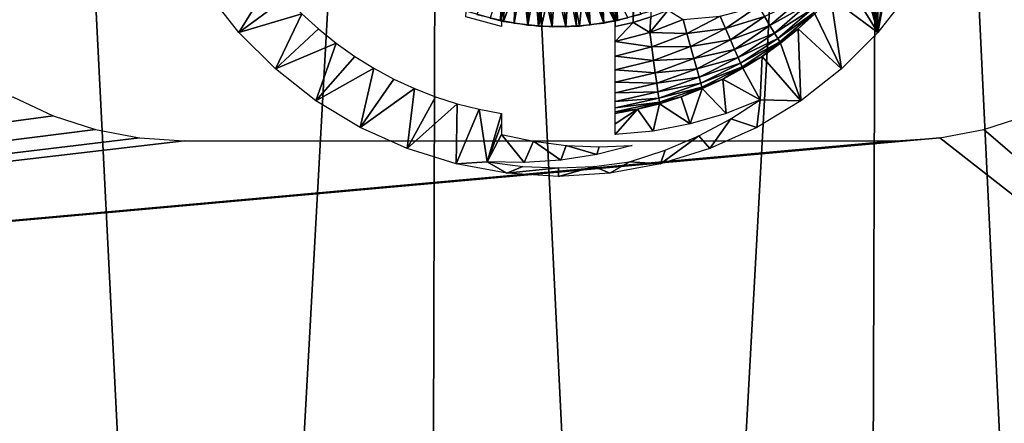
# Model space of a CAD drawing. Header units: millimetres. Extents: x -68 to 68, y 0 to 255.
# Tile 49 of 217: x 16.34 to 23.27, y 12.77 to 15.6. Entities that reach past the tile are written whole.
import ezdxf

# ---------------------------------------------------------------- set-up
doc = ezdxf.new("R2010")
doc.units = ezdxf.units.MM
doc.header["$LTSCALE"] = 41.718519
for name, color, linetype in [('56', 7, 'CONTINUOUS'), ('6', 7, 'CONTINUOUS'), ('63', 7, 'CONTINUOUS'), ('64', 7, 'CONTINUOUS'), ('65', 7, 'CONTINUOUS'), ('66', 7, 'CONTINUOUS'), ('67', 7, 'CONTINUOUS'), ('68', 7, 'CONTINUOUS')]:
    doc.layers.add(name, color=color, linetype=linetype)

msp = doc.modelspace()

# ---------------------------------------------------------------- linework, layer by layer
at = {"layer": '56', "linetype": 'Continuous'}
for points in [[(16.2956, 15.0592, -69.5), (16.5797, 14.9256, -69.5), (0.6405, 12.7816, -69.5), (16.2956, 15.0592, -69.5)], [(16.5797, 14.9256, -69.5), (16.8783, 14.8286, -69.5), (0.6405, 12.7816, -69.5), (16.5797, 14.9256, -69.5)], [(23.4203, 14.9256, -69.5), (27, 11.5, -69.5), (23.1217, 14.8286, -69.5), (23.4203, 14.9256, -69.5)], [(16.8783, 14.8286, -69.5), (17.1867, 14.7697, -69.5), (0.6405, 12.7816, -69.5), (16.8783, 14.8286, -69.5)], [(23.1217, 14.8286, -69.5), (27, 11.5, -69.5), (22.8133, 14.7697, -69.5), (23.1217, 14.8286, -69.5)], [(22.8133, 14.7697, -69.5), (27, 11.5, -69.5), (0.6405, 12.7816, -69.5), (22.8133, 14.7697, -69.5)], [(22.5, 14.75, -69.5), (22.8133, 14.7697, -69.5), (0.6405, 12.7816, -69.5), (22.5, 14.75, -69.5)], [(17.1867, 14.7697, -69.5), (17.5, 14.75, -69.5), (0.6405, 12.7816, -69.5), (17.1867, 14.7697, -69.5)], [(17.5, 14.75, -69.5), (22.5, 14.75, -69.5), (0.6405, 12.7816, -69.5), (17.5, 14.75, -69.5)], [(0.6405, 12.7816, -69.5), (27, 11.5, -69.5), (0, 12.75, -69.5), (0.6405, 12.7816, -69.5)]]:
    msp.add_3dface(points, dxfattribs=at)
at = {"layer": '6', "color": 7, "linetype": 'Continuous', "true_color": 0xf5f5f5}
for points in [[(17.6571, 0.2869, 63.8046), (16.1549, 30, 65.5383), (16.0859, 0.2869, 64.2187), (17.6571, 0.2869, 63.8046)], [(19.3025, 30, 64.6812), (16.1549, 30, 65.5383), (17.6571, 0.2869, 63.8046), (19.3025, 30, 64.6812)], [(19.2176, 0.2869, 63.352), (19.3025, 30, 64.6812), (17.6571, 0.2869, 63.8046), (19.2176, 0.2869, 63.352)], [(20.7666, 0.2869, 62.8613), (19.3025, 30, 64.6812), (19.2176, 0.2869, 63.352), (20.7666, 0.2869, 62.8613)], [(22.4052, 30, 63.6731), (19.3025, 30, 64.6812), (20.7666, 0.2869, 62.8613), (22.4052, 30, 63.6731)], [(22.303, 0.2869, 62.3328), (22.4052, 30, 63.6731), (20.7666, 0.2869, 62.8613), (22.303, 0.2869, 62.3328)], [(23.826, 0.2869, 61.7666), (22.4052, 30, 63.6731), (22.303, 0.2869, 62.3328), (23.826, 0.2869, 61.7666)], [(25.4555, 30, 62.5162), (22.4052, 30, 63.6731), (23.826, 0.2869, 61.7666), (25.4555, 30, 62.5162)]]:
    msp.add_3dface(points, dxfattribs=at)
at = {"layer": '63', "linetype": 'Continuous'}
for points in [[(19.7252, 15.5928, -83.0389), (19.7465, 16.2583, -82.8937), (19.4673, 15.6666, -83.0828), (19.7252, 15.5928, -83.0389)], [(19.7468, 15.5883, -77.0353), (19.7855, 16.2469, -76.8837), (19.4881, 15.6592, -77.0792), (19.7468, 15.5883, -77.0353)], [(19.8204, 15.575, -81.0231), (19.8405, 16.233, -80.8698), (19.5592, 15.6359, -81.067), (19.8204, 15.575, -81.0231)], [(19.9163, 15.5619, -79.0073), (19.8407, 16.233, -78.8698), (19.6524, 15.6098, -79.0512), (19.9163, 15.5619, -79.0073)], [(19.8405, 16.233, -82.8698), (19.7465, 16.2583, -82.8937), (19.7252, 15.5928, -83.0389), (19.8405, 16.233, -82.8698)], [(19.9359, 16.2148, -82.846), (19.8405, 16.233, -82.8698), (19.7252, 15.5928, -83.0389), (19.9359, 16.2148, -82.846)], [(19.9908, 15.5551, -82.9951), (19.9359, 16.2148, -82.846), (19.7252, 15.5928, -83.0389), (19.9908, 15.5551, -82.9951)], [(19.9705, 16.21, -76.8375), (19.7855, 16.2469, -76.8837), (19.7468, 15.5883, -77.0353), (19.9705, 16.21, -76.8375)], [(20.0128, 15.5536, -76.9915), (19.9705, 16.21, -76.8375), (19.7468, 15.5883, -77.0353), (20.0128, 15.5536, -76.9915)], [(19.9359, 16.2148, -80.846), (19.8405, 16.233, -80.8698), (19.8204, 15.575, -81.0231), (19.9359, 16.2148, -80.846)], [(20.0875, 15.5505, -80.9793), (19.9359, 16.2148, -80.846), (19.8204, 15.575, -81.0231), (20.0875, 15.5505, -80.9793)], [(19.9363, 16.2147, -78.8459), (19.8407, 16.233, -78.8698), (19.9163, 15.5619, -79.0073), (19.9363, 16.2147, -78.8459)], [(20.0326, 16.2038, -78.8222), (19.9363, 16.2147, -78.8459), (19.9163, 15.5619, -79.0073), (20.0326, 16.2038, -78.8222)], [(20.1843, 15.5507, -78.9635), (20.0326, 16.2038, -78.8222), (19.9163, 15.5619, -79.0073), (20.1843, 15.5507, -78.9635)], [(20.0321, 16.2038, -80.8223), (19.9359, 16.2148, -80.846), (20.0875, 15.5505, -80.9793), (20.0321, 16.2038, -80.8223)], [(20.032, 16.2038, -82.8223), (19.9359, 16.2148, -82.846), (19.9908, 15.5551, -82.9951), (20.032, 16.2038, -82.8223)], [(20.1577, 16.2003, -76.7916), (19.9705, 16.21, -76.8375), (20.0128, 15.5536, -76.9915), (20.1577, 16.2003, -76.7916)], [(20.1288, 16.2, -82.7986), (20.032, 16.2038, -82.8223), (19.9908, 15.5551, -82.9951), (20.1288, 16.2, -82.7986)], [(20.2591, 15.5542, -82.9513), (20.1288, 16.2, -82.7986), (19.9908, 15.5551, -82.9951), (20.2591, 15.5542, -82.9513)], [(20.281, 15.5557, -76.9477), (20.1577, 16.2003, -76.7916), (20.0128, 15.5536, -76.9915), (20.281, 15.5557, -76.9477)], [(20.1289, 16.2, -80.7986), (20.0321, 16.2038, -80.8223), (20.0875, 15.5505, -80.9793), (20.1289, 16.2, -80.7986)], [(20.1294, 16.2, -78.7985), (20.0326, 16.2038, -78.8222), (20.1843, 15.5507, -78.9635), (20.1294, 16.2, -78.7985)], [(20.3555, 15.5629, -80.9355), (20.1289, 16.2, -80.7986), (20.0875, 15.5505, -80.9793), (20.3555, 15.5629, -80.9355)], [(20.2258, 16.2034, -82.7749), (20.1288, 16.2, -82.7986), (20.2591, 15.5542, -82.9513), (20.2258, 16.2034, -82.7749)], [(20.2259, 16.2034, -80.7748), (20.1289, 16.2, -80.7986), (20.3555, 15.5629, -80.9355), (20.2259, 16.2034, -80.7748)], [(20.2261, 16.2034, -78.7748), (20.1294, 16.2, -78.7985), (20.1843, 15.5507, -78.9635), (20.2261, 16.2034, -78.7748)], [(20.3445, 16.2176, -76.7456), (20.1577, 16.2003, -76.7916), (20.281, 15.5557, -76.9477), (20.3445, 16.2176, -76.7456)], [(20.4513, 15.5764, -78.9197), (20.2261, 16.2034, -78.7748), (20.1843, 15.5507, -78.9635), (20.4513, 15.5764, -78.9197)], [(20.3229, 16.2142, -82.7509), (20.2258, 16.2034, -82.7749), (20.5249, 15.5901, -82.9075), (20.3229, 16.2142, -82.7509)], [(20.5249, 15.5901, -82.9075), (20.2258, 16.2034, -82.7749), (20.2591, 15.5542, -82.9513), (20.5249, 15.5901, -82.9075)], [(20.3231, 16.2142, -80.7509), (20.2259, 16.2034, -80.7748), (20.3555, 15.5629, -80.9355), (20.3231, 16.2142, -80.7509)], [(20.3227, 16.2141, -78.751), (20.2261, 16.2034, -78.7748), (20.4513, 15.5764, -78.9197), (20.3227, 16.2141, -78.751)], [(20.5464, 15.5946, -76.9039), (20.3445, 16.2176, -76.7456), (20.281, 15.5557, -76.9477), (20.5464, 15.5946, -76.9039)], [(20.418, 16.232, -78.7272), (20.3227, 16.2141, -78.751), (20.4513, 15.5764, -78.9197), (20.418, 16.232, -78.7272)], [(20.4192, 16.2322, -82.7269), (20.3229, 16.2142, -82.7509), (20.5249, 15.5901, -82.9075), (20.4192, 16.2322, -82.7269)], [(20.6192, 15.612, -80.8917), (20.3231, 16.2142, -80.7509), (20.3555, 15.5629, -80.9355), (20.6192, 15.612, -80.8917)], [(20.5266, 16.2615, -76.6997), (20.3445, 16.2176, -76.7456), (20.5464, 15.5946, -76.9039), (20.5266, 16.2615, -76.6997)], [(20.7123, 15.6385, -78.8759), (20.418, 16.232, -78.7272), (20.4513, 15.5764, -78.9197), (20.7123, 15.6385, -78.8759)], [(20.7833, 15.6621, -82.8637), (20.4192, 16.2322, -82.7269), (20.5249, 15.5901, -82.9075), (20.7833, 15.6621, -82.8637)], [(20.804, 15.6696, -76.8601), (20.5266, 16.2615, -76.6997), (20.5464, 15.5946, -76.9039), (20.804, 15.6696, -76.8601)]]:
    msp.add_3dface(points, dxfattribs=at)
at = {"layer": '64', "color": 7, "linetype": 'Continuous'}
msp.add_3dface([(19.4817, 15.6197, -101.4), (19.7315, 19.4488, -101.4), (19.7315, 15.5512, -101.4), (19.4817, 15.6197, -101.4)], dxfattribs=at)
at = {"layer": '65', "color": 7, "linetype": 'Continuous'}
for points in [[(20.5315, 15.5512, -101.4), (20.5315, 19.4488, -101.4), (20.6577, 19.4186, -101.4), (20.5315, 15.5512, -101.4)], [(20.6577, 15.5814, -101.4), (20.5315, 15.5512, -101.4), (20.6577, 19.4186, -101.4), (20.6577, 15.5814, -101.4)], [(20.7814, 19.3803, -101.4), (20.6577, 15.5814, -101.4), (20.6577, 19.4186, -101.4), (20.7814, 19.3803, -101.4)], [(20.7814, 15.6197, -101.4), (20.6577, 15.5814, -101.4), (20.7814, 19.3803, -101.4), (20.7814, 15.6197, -101.4)]]:
    msp.add_3dface(points, dxfattribs=at)
at = {"layer": '66', "color": 7, "linetype": 'Continuous'}
for points in [[(17.6626, 15.7957, -71.4), (18.1134, 15.8777, -100.8084), (17.8859, 15.5107, -71.4), (17.6626, 15.7957, -71.4)], [(18.1134, 15.8777, -100.8084), (18.217, 15.7567, -100.8084), (17.8859, 15.5107, -71.4), (18.1134, 15.8777, -100.8084)], [(18.217, 15.7567, -100.8084), (18.3278, 15.6422, -100.8084), (17.8859, 15.5107, -71.4), (18.217, 15.7567, -100.8084)], [(17.8859, 15.5107, -71.4), (18.3278, 15.6422, -100.8084), (18.1423, 15.2544, -71.4), (17.8859, 15.5107, -71.4)], [(18.3278, 15.6422, -100.8084), (18.4455, 15.5348, -100.8084), (18.1423, 15.2544, -71.4), (18.3278, 15.6422, -100.8084)], [(18.4455, 15.5348, -100.8084), (18.5696, 15.4348, -100.8084), (18.1423, 15.2544, -71.4), (18.4455, 15.5348, -100.8084)], [(18.1423, 15.2544, -71.4), (18.5696, 15.4348, -100.8084), (18.4272, 15.0311, -71.4), (18.1423, 15.2544, -71.4)], [(18.5696, 15.4348, -100.8084), (18.6996, 15.3426, -100.8084), (18.4272, 15.0311, -71.4), (18.5696, 15.4348, -100.8084)], [(18.6996, 15.3426, -100.8084), (18.835, 15.2586, -100.8084), (18.4272, 15.0311, -71.4), (18.6996, 15.3426, -100.8084)], [(18.4272, 15.0311, -71.4), (18.835, 15.2586, -100.8084), (18.7374, 14.8436, -71.4), (18.4272, 15.0311, -71.4)], [(18.835, 15.2586, -100.8084), (18.9754, 15.1831, -100.8084), (18.7374, 14.8436, -71.4), (18.835, 15.2586, -100.8084)], [(18.9754, 15.1831, -100.8084), (19.1201, 15.1164, -100.8084), (18.7374, 14.8436, -71.4), (18.9754, 15.1831, -100.8084)], [(18.7374, 14.8436, -71.4), (19.1201, 15.1164, -100.8084), (19.0677, 14.695, -71.4), (18.7374, 14.8436, -71.4)], [(19.1201, 15.1164, -100.8084), (19.2686, 15.0587, -100.8084), (19.0677, 14.695, -71.4), (19.1201, 15.1164, -100.8084)], [(19.2686, 15.0587, -100.8084), (19.4204, 15.0102, -100.8084), (19.0677, 14.695, -71.4), (19.2686, 15.0587, -100.8084)], [(19.0677, 14.695, -71.4), (19.4204, 15.0102, -100.8084), (19.4135, 14.5872, -71.4), (19.0677, 14.695, -71.4)], [(19.4204, 15.0102, -100.8084), (19.5749, 14.9712, -100.8084), (19.4135, 14.5872, -71.4), (19.4204, 15.0102, -100.8084)], [(19.5749, 14.9712, -100.8084), (19.6315, 14.6014, -75.5934), (19.4135, 14.5872, -71.4), (19.5749, 14.9712, -100.8084)], [(19.7315, 14.9417, -100.8084), (19.6315, 14.6014, -75.5934), (19.5749, 14.9712, -100.8084), (19.7315, 14.9417, -100.8084)], [(19.7315, 14.8682, -95.6026), (19.6315, 14.6014, -75.5934), (19.7315, 14.9417, -100.8084), (19.7315, 14.8682, -95.6026)], [(19.7315, 14.7937, -90.3271), (19.6315, 14.6014, -75.5934), (19.7315, 14.8682, -95.6026), (19.7315, 14.7937, -90.3271)], [(19.8904, 14.5964, -77.5883), (19.6315, 14.6014, -75.5934), (19.7315, 14.7937, -90.3271), (19.8904, 14.5964, -77.5883)], [(19.9563, 14.7463, -88.6378), (19.8904, 14.5964, -77.5883), (19.7315, 14.7937, -90.3271), (19.9563, 14.7463, -88.6378)], [(20.1482, 14.6142, -79.5722), (19.8904, 14.5964, -77.5883), (19.9563, 14.7463, -88.6378), (20.1482, 14.6142, -79.5722)], [(20.1857, 14.7172, -86.9164), (20.1482, 14.6142, -79.5722), (19.9563, 14.7463, -88.6378), (20.1857, 14.7172, -86.9164)], [(20.4021, 14.6542, -81.5267), (20.1482, 14.6142, -79.5722), (20.1857, 14.7172, -86.9164), (20.4021, 14.6542, -81.5267)], [(20.4175, 14.707, -85.1769), (20.4021, 14.6542, -81.5267), (20.1857, 14.7172, -86.9164), (20.4175, 14.707, -85.1769)], [(20.6495, 14.7158, -83.4335), (20.4021, 14.6542, -81.5267), (20.4175, 14.707, -85.1769), (20.6495, 14.7158, -83.4335)], [(19.4135, 14.5872, -71.4), (19.6315, 14.6014, -75.5934), (19.7699, 14.5219, -71.4), (19.4135, 14.5872, -71.4)], [(19.7699, 14.5219, -71.4), (19.6315, 14.6014, -75.5934), (19.8806, 14.5693, -75.5934), (19.7699, 14.5219, -71.4)], [(20.1315, 14.5586, -75.5934), (19.7699, 14.5219, -71.4), (19.8806, 14.5693, -75.5934), (20.1315, 14.5586, -75.5934)], [(20.1315, 14.5, -71.4), (19.7699, 14.5219, -71.4), (20.1315, 14.5586, -75.5934), (20.1315, 14.5, -71.4)]]:
    msp.add_3dface(points, dxfattribs=at)
at = {"layer": '67', "color": 7, "linetype": 'Continuous'}
for points in [[(22.3771, 15.5107, -71.4), (22.1497, 15.8777, -100.8084), (22.2503, 15.9608, -98.7), (22.3771, 15.5107, -71.4)], [(22.2586, 15.9581, -98.1006), (22.3771, 15.5107, -71.4), (22.2503, 15.9608, -98.7), (22.2586, 15.9581, -98.1006)], [(22.267, 15.9554, -97.5), (22.3771, 15.5107, -71.4), (22.2586, 15.9581, -98.1006), (22.267, 15.9554, -97.5)], [(22.3771, 15.5107, -71.4), (22.267, 15.9554, -97.5), (22.3061, 15.9428, -94.7), (22.3771, 15.5107, -71.4)], [(22.3145, 15.9401, -94.1006), (22.3771, 15.5107, -71.4), (22.3061, 15.9428, -94.7), (22.3145, 15.9401, -94.1006)], [(22.3229, 15.9374, -93.5), (22.3771, 15.5107, -71.4), (22.3145, 15.9401, -94.1006), (22.3229, 15.9374, -93.5)], [(22.3771, 15.5107, -71.4), (22.3229, 15.9374, -93.5), (22.362, 15.925, -90.7), (22.3771, 15.5107, -71.4)], [(22.3704, 15.9223, -90.1006), (22.3771, 15.5107, -71.4), (22.362, 15.925, -90.7), (22.3704, 15.9223, -90.1006)], [(22.3787, 15.9197, -89.5), (22.3771, 15.5107, -71.4), (22.3704, 15.9223, -90.1006), (22.3787, 15.9197, -89.5)], [(22.3771, 15.5107, -71.4), (22.3787, 15.9197, -89.5), (22.4318, 15.903, -85.7), (22.3771, 15.5107, -71.4)], [(22.0461, 15.7567, -100.8084), (22.1497, 15.8777, -100.8084), (22.3771, 15.5107, -71.4), (22.0461, 15.7567, -100.8084)], [(22.4402, 15.9003, -85.1006), (22.3771, 15.5107, -71.4), (22.4318, 15.903, -85.7), (22.4402, 15.9003, -85.1006)], [(22.4486, 15.8977, -84.5), (22.3771, 15.5107, -71.4), (22.4402, 15.9003, -85.1006), (22.4486, 15.8977, -84.5)], [(22.6004, 15.7957, -71.4), (22.3771, 15.5107, -71.4), (22.4486, 15.8977, -84.5), (22.6004, 15.7957, -71.4)], [(21.9352, 15.6422, -100.8084), (22.0461, 15.7567, -100.8084), (22.1208, 15.2544, -71.4), (21.9352, 15.6422, -100.8084)], [(22.1208, 15.2544, -71.4), (22.0461, 15.7567, -100.8084), (22.3771, 15.5107, -71.4), (22.1208, 15.2544, -71.4)], [(21.8175, 15.5348, -100.8084), (21.9352, 15.6422, -100.8084), (22.1208, 15.2544, -71.4), (21.8175, 15.5348, -100.8084)], [(21.6934, 15.4348, -100.8084), (21.8175, 15.5348, -100.8084), (21.8358, 15.0311, -71.4), (21.6934, 15.4348, -100.8084)], [(21.8358, 15.0311, -71.4), (21.8175, 15.5348, -100.8084), (22.1208, 15.2544, -71.4), (21.8358, 15.0311, -71.4)], [(21.5634, 15.3426, -100.8084), (21.6934, 15.4348, -100.8084), (21.8358, 15.0311, -71.4), (21.5634, 15.3426, -100.8084)], [(21.428, 15.2586, -100.8084), (21.5634, 15.3426, -100.8084), (21.5508, 15.0371, -82.673), (21.428, 15.2586, -100.8084)], [(21.5508, 15.0371, -82.673), (21.5634, 15.3426, -100.8084), (21.8358, 15.0311, -71.4), (21.5508, 15.0371, -82.673)], [(21.2877, 15.1831, -100.8084), (21.428, 15.2586, -100.8084), (21.5508, 15.0371, -82.673), (21.2877, 15.1831, -100.8084)], [(21.143, 15.1164, -100.8084), (21.2877, 15.1831, -100.8084), (21.3109, 14.9413, -84.4758), (21.143, 15.1164, -100.8084)], [(21.3109, 14.9413, -84.4758), (21.2877, 15.1831, -100.8084), (21.5508, 15.0371, -82.673), (21.3109, 14.9413, -84.4758)], [(20.9944, 15.0587, -100.8084), (21.143, 15.1164, -100.8084), (21.0589, 14.8676, -86.3669), (20.9944, 15.0587, -100.8084)], [(21.0589, 14.8676, -86.3669), (21.143, 15.1164, -100.8084), (21.3109, 14.9413, -84.4758), (21.0589, 14.8676, -86.3669)], [(20.8426, 15.0102, -100.8084), (20.9944, 15.0587, -100.8084), (21.0589, 14.8676, -86.3669), (20.8426, 15.0102, -100.8084)], [(21.3426, 14.9036, -81.0696), (21.5508, 15.0371, -82.673), (21.5257, 14.8436, -71.4), (21.3426, 14.9036, -81.0696)], [(21.5257, 14.8436, -71.4), (21.5508, 15.0371, -82.673), (21.8358, 15.0311, -71.4), (21.5257, 14.8436, -71.4)], [(20.5315, 14.7937, -90.3271), (20.5315, 14.8682, -95.6026), (20.6881, 14.9712, -100.8084), (20.5315, 14.7937, -90.3271)], [(20.5315, 14.7937, -90.3271), (20.6881, 14.9712, -100.8084), (20.798, 14.8179, -88.3245), (20.5315, 14.7937, -90.3271)], [(20.5315, 14.9417, -100.8084), (20.6881, 14.9712, -100.8084), (20.5315, 14.8682, -95.6026), (20.5315, 14.9417, -100.8084)], [(20.6881, 14.9712, -100.8084), (20.8426, 15.0102, -100.8084), (20.798, 14.8179, -88.3245), (20.6881, 14.9712, -100.8084)], [(20.798, 14.8179, -88.3245), (20.8426, 15.0102, -100.8084), (21.0589, 14.8676, -86.3669), (20.798, 14.8179, -88.3245)], [(21.1189, 14.7849, -79.3468), (21.3426, 14.9036, -81.0696), (21.1954, 14.695, -71.4), (21.1189, 14.7849, -79.3468)], [(21.1954, 14.695, -71.4), (21.3426, 14.9036, -81.0696), (21.5257, 14.8436, -71.4), (21.1954, 14.695, -71.4)], [(20.8812, 14.6835, -77.5172), (21.1189, 14.7849, -79.3468), (20.8495, 14.5872, -71.4), (20.8812, 14.6835, -77.5172)], [(20.8495, 14.5872, -71.4), (21.1189, 14.7849, -79.3468), (21.1954, 14.695, -71.4), (20.8495, 14.5872, -71.4)], [(20.6315, 14.6014, -75.5934), (20.8812, 14.6835, -77.5172), (20.8495, 14.5872, -71.4), (20.6315, 14.6014, -75.5934)], [(20.1315, 14.5, -71.4), (20.1315, 14.5586, -75.5934), (20.3825, 14.5693, -75.5934), (20.1315, 14.5, -71.4)], [(20.1315, 14.5, -71.4), (20.3825, 14.5693, -75.5934), (20.4931, 14.5219, -71.4), (20.1315, 14.5, -71.4)], [(20.3825, 14.5693, -75.5934), (20.6315, 14.6014, -75.5934), (20.4931, 14.5219, -71.4), (20.3825, 14.5693, -75.5934)], [(20.4931, 14.5219, -71.4), (20.6315, 14.6014, -75.5934), (20.8495, 14.5872, -71.4), (20.4931, 14.5219, -71.4)]]:
    msp.add_3dface(points, dxfattribs=at)
at = {"layer": '68', "color": 7, "linetype": 'Continuous'}
for points in [[(21.6185, 15.5581, -101.1895), (21.5799, 15.6217, -101.2623), (21.8443, 15.754, -101.1895), (21.6185, 15.5581, -101.1895)], [(21.6185, 15.5581, -101.1895), (21.8443, 15.754, -101.1895), (21.8825, 15.7071, -101.105), (21.6185, 15.5581, -101.1895)], [(20.7814, 15.6197, -101.4), (20.9025, 15.666, -101.4), (20.7742, 15.5092, -101.3912), (20.7814, 15.6197, -101.4)], [(20.7742, 15.5092, -101.3912), (20.9025, 15.666, -101.4), (21.0076, 15.6003, -101.3912), (20.7742, 15.5092, -101.3912)], [(21.3066, 15.5385, -101.3213), (21.2688, 15.6258, -101.3647), (21.5353, 15.6951, -101.3213), (21.3066, 15.5385, -101.3213)], [(21.3066, 15.5385, -101.3213), (21.5353, 15.6951, -101.3213), (21.5799, 15.6217, -101.2623), (21.3066, 15.5385, -101.3213)], [(21.65, 15.5063, -101.105), (21.6185, 15.5581, -101.1895), (21.8825, 15.7071, -101.105), (21.65, 15.5063, -101.105)], [(21.65, 15.5063, -101.105), (21.8825, 15.7071, -101.105), (21.9109, 15.6721, -101.0114), (21.65, 15.5063, -101.105)], [(21.6734, 15.4678, -101.0114), (21.65, 15.5063, -101.105), (21.9109, 15.6721, -101.0114), (21.6734, 15.4678, -101.0114)], [(21.6734, 15.4678, -101.0114), (21.9109, 15.6721, -101.0114), (21.9286, 15.6503, -100.9115), (21.6734, 15.4678, -101.0114)], [(21.688, 15.4437, -100.9115), (21.6734, 15.4678, -101.0114), (21.9286, 15.6503, -100.9115), (21.688, 15.4437, -100.9115)], [(21.8175, 15.5348, -100.8084), (21.688, 15.4437, -100.9115), (21.9286, 15.6503, -100.9115), (21.8175, 15.5348, -100.8084)], [(21.9352, 15.6422, -100.8084), (21.8175, 15.5348, -100.8084), (21.9286, 15.6503, -100.9115), (21.9352, 15.6422, -100.8084)], [(20.5315, 15.5512, -101.4), (20.6577, 15.5814, -101.4), (20.5315, 15.4466, -101.3912), (20.5315, 15.5512, -101.4)], [(20.5315, 15.4466, -101.3912), (20.6577, 15.5814, -101.4), (20.7742, 15.5092, -101.3912), (20.5315, 15.4466, -101.3912)], [(20.6577, 15.5814, -101.4), (20.7814, 15.6197, -101.4), (20.7742, 15.5092, -101.3912), (20.6577, 15.5814, -101.4)], [(20.7742, 15.5092, -101.3912), (21.0076, 15.6003, -101.3912), (21.035, 15.5025, -101.3647), (20.7742, 15.5092, -101.3912)], [(21.035, 15.5025, -101.3647), (21.0076, 15.6003, -101.3912), (21.2688, 15.6258, -101.3647), (21.035, 15.5025, -101.3647)], [(21.035, 15.5025, -101.3647), (21.2688, 15.6258, -101.3647), (21.3066, 15.5385, -101.3213), (21.035, 15.5025, -101.3647)], [(21.3409, 15.4596, -101.2623), (21.3066, 15.5385, -101.3213), (21.5799, 15.6217, -101.2623), (21.3409, 15.4596, -101.2623)], [(21.3409, 15.4596, -101.2623), (21.5799, 15.6217, -101.2623), (21.6185, 15.5581, -101.1895), (21.3409, 15.4596, -101.2623)], [(20.5315, 15.4466, -101.3912), (20.7742, 15.5092, -101.3912), (20.788, 15.4083, -101.3647), (20.5315, 15.4466, -101.3912)], [(20.788, 15.4083, -101.3647), (20.7742, 15.5092, -101.3912), (21.035, 15.5025, -101.3647), (20.788, 15.4083, -101.3647)], [(21.0607, 15.4107, -101.3213), (21.035, 15.5025, -101.3647), (21.3066, 15.5385, -101.3213), (21.0607, 15.4107, -101.3213)], [(21.0607, 15.4107, -101.3213), (21.3066, 15.5385, -101.3213), (21.3409, 15.4596, -101.2623), (21.0607, 15.4107, -101.3213)], [(21.3705, 15.3912, -101.1895), (21.3409, 15.4596, -101.2623), (21.6185, 15.5581, -101.1895), (21.3705, 15.3912, -101.1895)], [(21.3705, 15.3912, -101.1895), (21.6185, 15.5581, -101.1895), (21.65, 15.5063, -101.105), (21.3705, 15.3912, -101.1895)], [(21.3947, 15.3355, -101.105), (21.3705, 15.3912, -101.1895), (21.65, 15.5063, -101.105), (21.3947, 15.3355, -101.105)], [(21.3947, 15.3355, -101.105), (21.65, 15.5063, -101.105), (21.6734, 15.4678, -101.0114), (21.3947, 15.3355, -101.105)], [(21.8175, 15.5348, -100.8084), (21.6934, 15.4348, -100.8084), (21.688, 15.4437, -100.9115), (21.8175, 15.5348, -100.8084)], [(20.5315, 15.3445, -101.3647), (20.5315, 15.4466, -101.3912), (20.788, 15.4083, -101.3647), (20.5315, 15.3445, -101.3647)], [(20.788, 15.4083, -101.3647), (21.035, 15.5025, -101.3647), (21.0607, 15.4107, -101.3213), (20.788, 15.4083, -101.3647)], [(21.0839, 15.3277, -101.2623), (21.0607, 15.4107, -101.3213), (21.3409, 15.4596, -101.2623), (21.0839, 15.3277, -101.2623)], [(21.0839, 15.3277, -101.2623), (21.3409, 15.4596, -101.2623), (21.3705, 15.3912, -101.1895), (21.0839, 15.3277, -101.2623)], [(21.4126, 15.2941, -101.0114), (21.3947, 15.3355, -101.105), (21.6734, 15.4678, -101.0114), (21.4126, 15.2941, -101.0114)], [(21.4126, 15.2941, -101.0114), (21.6734, 15.4678, -101.0114), (21.688, 15.4437, -100.9115), (21.4126, 15.2941, -101.0114)], [(21.4239, 15.2682, -100.9115), (21.4126, 15.2941, -101.0114), (21.688, 15.4437, -100.9115), (21.4239, 15.2682, -100.9115)], [(21.5634, 15.3426, -100.8084), (21.4239, 15.2682, -100.9115), (21.688, 15.4437, -100.9115), (21.5634, 15.3426, -100.8084)], [(21.6934, 15.4348, -100.8084), (21.5634, 15.3426, -100.8084), (21.688, 15.4437, -100.9115), (21.6934, 15.4348, -100.8084)], [(20.5315, 15.3445, -101.3647), (20.788, 15.4083, -101.3647), (20.801, 15.3137, -101.3213), (20.5315, 15.3445, -101.3647)], [(20.801, 15.3137, -101.3213), (20.788, 15.4083, -101.3647), (21.0607, 15.4107, -101.3213), (20.801, 15.3137, -101.3213)], [(20.801, 15.3137, -101.3213), (21.0607, 15.4107, -101.3213), (21.0839, 15.3277, -101.2623), (20.801, 15.3137, -101.3213)], [(21.104, 15.2558, -101.1895), (21.0839, 15.3277, -101.2623), (21.3705, 15.3912, -101.1895), (21.104, 15.2558, -101.1895)], [(21.104, 15.2558, -101.1895), (21.3705, 15.3912, -101.1895), (21.3947, 15.3355, -101.105), (21.104, 15.2558, -101.1895)], [(20.5315, 15.2487, -101.3213), (20.5315, 15.3445, -101.3647), (20.801, 15.3137, -101.3213), (20.5315, 15.2487, -101.3213)], [(20.5315, 15.2487, -101.3213), (20.801, 15.3137, -101.3213), (20.8128, 15.228, -101.2623), (20.5315, 15.2487, -101.3213)], [(20.8128, 15.228, -101.2623), (20.801, 15.3137, -101.3213), (21.0839, 15.3277, -101.2623), (20.8128, 15.228, -101.2623)], [(20.8128, 15.228, -101.2623), (21.0839, 15.3277, -101.2623), (21.104, 15.2558, -101.1895), (20.8128, 15.228, -101.2623)], [(21.1204, 15.1972, -101.105), (21.104, 15.2558, -101.1895), (21.3947, 15.3355, -101.105), (21.1204, 15.1972, -101.105)], [(21.1204, 15.1972, -101.105), (21.3947, 15.3355, -101.105), (21.4126, 15.2941, -101.0114), (21.1204, 15.1972, -101.105)], [(21.5634, 15.3426, -100.8084), (21.428, 15.2586, -100.8084), (21.4239, 15.2682, -100.9115), (21.5634, 15.3426, -100.8084)], [(20.5315, 15.1621, -101.2623), (20.5315, 15.2487, -101.3213), (20.8128, 15.228, -101.2623), (20.5315, 15.1621, -101.2623)], [(20.5315, 15.1621, -101.2623), (20.8128, 15.228, -101.2623), (20.8229, 15.1539, -101.1895), (20.5315, 15.1621, -101.2623)], [(20.8229, 15.1539, -101.1895), (20.8128, 15.228, -101.2623), (21.104, 15.2558, -101.1895), (20.8229, 15.1539, -101.1895)], [(20.8229, 15.1539, -101.1895), (21.104, 15.2558, -101.1895), (21.1204, 15.1972, -101.105), (20.8229, 15.1539, -101.1895)], [(21.1326, 15.1537, -101.0114), (21.1204, 15.1972, -101.105), (21.4126, 15.2941, -101.0114), (21.1326, 15.1537, -101.0114)], [(21.1326, 15.1537, -101.0114), (21.4126, 15.2941, -101.0114), (21.4239, 15.2682, -100.9115), (21.1326, 15.1537, -101.0114)], [(21.1402, 15.1265, -100.9115), (21.1326, 15.1537, -101.0114), (21.4239, 15.2682, -100.9115), (21.1402, 15.1265, -100.9115)], [(21.2877, 15.1831, -100.8084), (21.1402, 15.1265, -100.9115), (21.4239, 15.2682, -100.9115), (21.2877, 15.1831, -100.8084)], [(21.428, 15.2586, -100.8084), (21.2877, 15.1831, -100.8084), (21.4239, 15.2682, -100.9115), (21.428, 15.2586, -100.8084)], [(20.5315, 15.0871, -101.1895), (20.5315, 15.1621, -101.2623), (20.8229, 15.1539, -101.1895), (20.5315, 15.0871, -101.1895)], [(20.8312, 15.0935, -101.105), (20.8229, 15.1539, -101.1895), (21.1204, 15.1972, -101.105), (20.8312, 15.0935, -101.105)], [(20.8312, 15.0935, -101.105), (21.1204, 15.1972, -101.105), (21.1326, 15.1537, -101.0114), (20.8312, 15.0935, -101.105)], [(21.2877, 15.1831, -100.8084), (21.143, 15.1164, -100.8084), (21.1402, 15.1265, -100.9115), (21.2877, 15.1831, -100.8084)], [(20.5315, 15.0871, -101.1895), (20.8229, 15.1539, -101.1895), (20.8312, 15.0935, -101.105), (20.5315, 15.0871, -101.1895)], [(20.5315, 15.026, -101.105), (20.5315, 15.0871, -101.1895), (20.8312, 15.0935, -101.105), (20.5315, 15.026, -101.105)], [(20.5315, 15.026, -101.105), (20.8312, 15.0935, -101.105), (20.8374, 15.0487, -101.0114), (20.5315, 15.026, -101.105)], [(20.8374, 15.0487, -101.0114), (20.8312, 15.0935, -101.105), (21.1326, 15.1537, -101.0114), (20.8374, 15.0487, -101.0114)], [(20.8374, 15.0487, -101.0114), (21.1326, 15.1537, -101.0114), (21.1402, 15.1265, -100.9115), (20.8374, 15.0487, -101.0114)], [(20.8412, 15.0206, -100.9115), (20.8374, 15.0487, -101.0114), (21.1402, 15.1265, -100.9115), (20.8412, 15.0206, -100.9115)], [(20.9944, 15.0587, -100.8084), (20.8412, 15.0206, -100.9115), (21.1402, 15.1265, -100.9115), (20.9944, 15.0587, -100.8084)], [(21.143, 15.1164, -100.8084), (20.9944, 15.0587, -100.8084), (21.1402, 15.1265, -100.9115), (21.143, 15.1164, -100.8084)], [(20.5315, 14.9806, -101.0114), (20.5315, 15.026, -101.105), (20.8374, 15.0487, -101.0114), (20.5315, 14.9806, -101.0114)], [(20.5315, 14.9806, -101.0114), (20.8374, 15.0487, -101.0114), (20.8412, 15.0206, -100.9115), (20.5315, 14.9806, -101.0114)], [(20.6881, 14.9712, -100.8084), (20.5315, 14.9522, -100.9115), (20.8412, 15.0206, -100.9115), (20.6881, 14.9712, -100.8084)], [(20.5315, 14.9522, -100.9115), (20.5315, 14.9806, -101.0114), (20.8412, 15.0206, -100.9115), (20.5315, 14.9522, -100.9115)], [(20.8426, 15.0102, -100.8084), (20.6881, 14.9712, -100.8084), (20.8412, 15.0206, -100.9115), (20.8426, 15.0102, -100.8084)], [(20.9944, 15.0587, -100.8084), (20.8426, 15.0102, -100.8084), (20.8412, 15.0206, -100.9115), (20.9944, 15.0587, -100.8084)], [(20.6881, 14.9712, -100.8084), (20.5315, 14.9417, -100.8084), (20.5315, 14.9522, -100.9115), (20.6881, 14.9712, -100.8084)]]:
    msp.add_3dface(points, dxfattribs=at)

doc.saveas('drawing.dxf')
